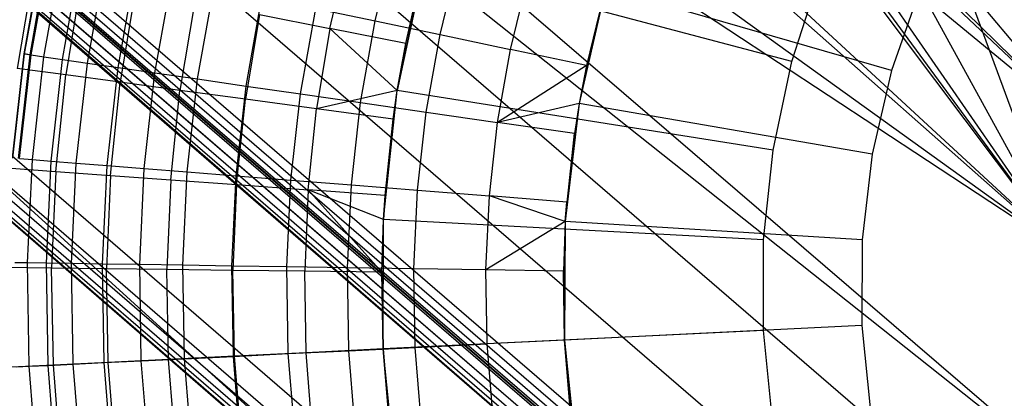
# Model space of a CAD drawing. Extents: x -390 to 397, y -401 to 400.
# Tile 20 of 192: x -254.36 to -245.95, y -296.78 to -293.54. Entities that reach past the tile are written whole.
import ezdxf

# ---------------------------------------------------------------- set-up
doc = ezdxf.new("R2010")
doc.units = 0
doc.header["$LTSCALE"] = 25.4
doc.layers.get('0').update_dxf_attribs({"linetype": 'CONTINUOUS'})

# ---------------------------------------------------------------- blocks, each defined once
blk = doc.blocks.new('FOURTY_ROUND_VII_ZWIS_STL')
at = {"color": 0}
for p, q in [((-245.2356, -294.5013, -934.2463), (-257.6438, -284.2473, -934.1234)), ((-257.6438, -284.2473, -934.1234), (-245.4487, -295.511, -933.9243)), ((-245.2356, -294.5013, -934.2463), (-257.6438, -284.2473, -934.1234)), ((-257.6438, -284.2473, -934.1234), (-245.4487, -295.511, -933.9243)), ((-245.4487, -295.511, -935.5325), (-257.8865, -284.5151, -935.584)), ((-245.4487, -295.511, -935.5325), (-257.8865, -284.5151, -935.584)), ((-245.4487, -295.511, -933.9243), (-259.0013, -285.7451, -933.034)), ((-259.0013, -285.7451, -933.034), (-245.2314, -297.5787, -933.0738)), ((-245.4487, -295.511, -933.9243), (-259.0013, -285.7451, -933.034)), ((-259.0013, -285.7451, -933.034), (-245.2314, -297.5787, -933.0738)), ((-245.4487, -295.511, -935.5325), (-259.4778, -286.2708, -934.3766)), ((-259.4778, -286.2708, -934.3766), (-245.1134, -298.6617, -934.3766)), ((-259.4778, -286.2708, -934.3766), (-245.1134, -298.6617, -934.3766)), ((-259.4778, -286.2708, -934.3766), (-245.2314, -297.5787, -934.8701)), ((-259.4778, -286.2708, -934.3766), (-245.2314, -297.5787, -934.8701)), ((-245.4487, -295.511, -935.5325), (-259.4778, -286.2708, -934.3766)), ((-260.049, -286.9011, -931.3491), (-245.653, -299.3192, -931.3491)), ((-260.049, -286.9011, -931.3491), (-245.653, -299.3192, -931.3491)), ((-246.1208, -299.8891, -929), (-260.5442, -287.4474, -929)), ((-246.1208, -299.8891, -929), (-260.5442, -287.4474, -929)), ((-260.5921, -287.5002, -929.0132), (-246.166, -299.9442, -929.0132)), ((-260.5921, -287.5002, -929.0132), (-246.166, -299.9442, -929.0132)), ((-246.2578, -300.056, -902), (-260.6892, -287.6074, -902)), ((-246.2578, -300.056, -902), (-260.6892, -287.6074, -902)), ((-246.2578, -300.056, -927.5), (-260.6892, -287.6074, -927.5)), ((-246.2578, -300.056, -927.5), (-260.6892, -287.6074, -927.5)), ((-246.2578, -300.056, -900.5), (-260.6892, -287.6074, -900.5)), ((-246.2578, -300.056, -900.5), (-260.6892, -287.6074, -900.5)), ((-246.2578, -300.056, -895.5), (-260.6892, -287.6074, -895.5)), ((-246.2578, -300.056, -895.5), (-260.6892, -287.6074, -895.5)), ((-260.6777, -287.5947, -929.1777), (-246.2469, -300.0428, -929.1777)), ((-260.6777, -287.5947, -929.1777), (-246.2469, -300.0428, -929.1777)), ((-260.6743, -287.5909, -929.25), (-246.2436, -300.0388, -929.25)), ((-260.6743, -287.5909, -929.25), (-246.2436, -300.0388, -929.25)), ((-260.6635, -287.5791, -929.1082), (-246.2335, -300.0265, -929.1082)), ((-260.6635, -287.5791, -929.1082), (-246.2335, -300.0265, -929.1082)), ((-260.6337, -287.5461, -929.0509), (-246.2053, -299.9921, -929.0509)), ((-260.6337, -287.5461, -929.0509), (-246.2053, -299.9921, -929.0509)), ((-260.7407, -287.6642, -932.4962), (-246.3064, -300.1153, -932.4962)), ((-260.7407, -287.6642, -932.4962), (-246.3064, -300.1153, -932.4962)), ((-260.7406, -287.6641, -902.0152), (-246.3063, -300.1152, -902.0152)), ((-260.7406, -287.6641, -902.0152), (-246.3063, -300.1152, -902.0152)), ((-260.7406, -287.6641, -927.4848), (-246.3063, -300.1152, -927.4848)), ((-260.7406, -287.6641, -927.4848), (-246.3063, -300.1152, -927.4848)), ((-260.7406, -287.6641, -900.4848), (-246.3063, -300.1152, -900.4848)), ((-260.7406, -287.6641, -900.4848), (-246.3063, -300.1152, -900.4848)), ((-260.7406, -287.6641, -895.5152), (-246.3063, -300.1152, -895.5152)), ((-260.7406, -287.6641, -895.5152), (-246.3063, -300.1152, -895.5152)), ((-247.3553, -299.4114, -902.2), (-260.8235, -287.7556, -902.2)), ((-247.3553, -299.4114, -902.2), (-260.8235, -287.7556, -902.2)), ((-247.3553, -299.4114, -927.3), (-260.8235, -287.7556, -927.3)), ((-247.3553, -299.4114, -927.3), (-260.8235, -287.7556, -927.3)), ((-260.8235, -287.7556, -895.7), (-247.3553, -299.4114, -895.7)), ((-247.3553, -299.4114, -900.3), (-260.8235, -287.7556, -900.3)), ((-247.3553, -299.4114, -900.3), (-260.8235, -287.7556, -900.3)), ((-260.8235, -287.7556, -895.7), (-247.3553, -299.4114, -895.7)), ((-247.3553, -299.4114, -902.2), (-260.8133, -287.7443, -902.1235)), ((-260.8133, -287.7443, -902.1235), (-246.375, -300.1989, -902.1235)), ((-247.3553, -299.4114, -902.2), (-260.8133, -287.7443, -902.1235)), ((-260.8133, -287.7443, -902.1235), (-246.375, -300.1989, -902.1235)), ((-260.8133, -287.7443, -927.3765), (-246.375, -300.1989, -927.3765)), ((-260.8133, -287.7443, -927.3765), (-246.375, -300.1989, -927.3765)), ((-260.8133, -287.7443, -927.3765), (-247.3553, -299.4114, -927.3)), ((-260.8133, -287.7443, -927.3765), (-247.3553, -299.4114, -927.3)), ((-260.8133, -287.7443, -900.3765), (-246.375, -300.1989, -900.3765)), ((-260.8133, -287.7443, -900.3765), (-246.375, -300.1989, -900.3765)), ((-260.8133, -287.7443, -900.3765), (-247.3553, -299.4114, -900.3)), ((-260.8133, -287.7443, -900.3765), (-247.3553, -299.4114, -900.3)), ((-247.3553, -299.4114, -895.7), (-260.8133, -287.7443, -895.6235)), ((-260.8133, -287.7443, -895.6235), (-246.375, -300.1989, -895.6235)), ((-247.3553, -299.4114, -895.7), (-260.8133, -287.7443, -895.6235)), ((-260.8133, -287.7443, -895.6235), (-246.375, -300.1989, -895.6235)), ((-260.7842, -287.7122, -902.0586), (-246.3475, -300.1653, -902.0586)), ((-260.7842, -287.7122, -902.0586), (-246.3475, -300.1653, -902.0586)), ((-260.7842, -287.7122, -927.4414), (-246.3475, -300.1653, -927.4414)), ((-260.7842, -287.7122, -927.4414), (-246.3475, -300.1653, -927.4414)), ((-260.7842, -287.7122, -900.4414), (-246.3475, -300.1653, -900.4414)), ((-260.7842, -287.7122, -900.4414), (-246.3475, -300.1653, -900.4414)), ((-260.7842, -287.7122, -895.5586), (-246.3475, -300.1653, -895.5586)), ((-260.7842, -287.7122, -895.5586), (-246.3475, -300.1653, -895.5586)), ((-261.5515, -288.5588, -930.1266), (-248.3107, -300.5678, -927.5)), ((-261.5515, -288.5588, -930.1266), (-248.3107, -300.5678, -927.5)), ((-261.5515, -288.5588, -930.1266), (-247.0723, -301.0486, -930.1266)), ((-261.5515, -288.5588, -930.1266), (-247.0723, -301.0486, -930.1266)), ((-261.7479, -288.7755, -894.0152), (-247.2579, -301.2747, -894.0152)), ((-261.7479, -288.7755, -894.0152), (-247.2579, -301.2747, -894.0152)), ((-247.2094, -301.2155, -894), (-261.6965, -288.7188, -894)), ((-247.2094, -301.2155, -894), (-261.6965, -288.7188, -894)), ((-261.8308, -288.867, -894.2), (-248.3107, -300.5678, -894.2)), ((-248.3107, -300.5678, -927.5), (-261.8308, -288.867, -927.5)), ((-261.8308, -288.867, -894.2), (-248.3107, -300.5678, -894.2)), ((-248.3107, -300.5678, -927.5), (-261.8308, -288.867, -927.5)), ((-261.8206, -288.8557, -894.1235), (-247.3266, -301.3584, -894.1235)), ((-261.8206, -288.8557, -894.1235), (-247.3266, -301.3584, -894.1235)), ((-261.8206, -288.8557, -894.1235), (-248.3107, -300.5678, -894.2)), ((-261.8206, -288.8557, -894.1235), (-248.3107, -300.5678, -894.2)), ((-261.7915, -288.8236, -894.0586), (-247.2991, -301.3249, -894.0586)), ((-261.7915, -288.8236, -894.0586), (-247.2991, -301.3249, -894.0586)), ((-245.4487, -295.511, -935.5325), (-248.5704, -291.3553, -935.8459)), ((-245.4487, -295.511, -935.5325), (-248.5704, -291.3553, -935.8459)), ((-248.338, -291.5647, -934.3101), (-245.2356, -294.5013, -934.2463)), ((-248.338, -291.5647, -934.3101), (-245.2356, -294.5013, -934.2463)), ((-245.4487, -295.511, -935.5325), (-248.337, -291.5654, -935.8443)), ((-245.4487, -295.511, -935.5325), (-248.337, -291.5654, -935.8443)), ((-248.0658, -291.7219, -935.855), (-245.4487, -295.511, -935.5325)), ((-248.0658, -291.7219, -935.855), (-245.4487, -295.511, -935.5325)), ((-248.0658, -291.7219, -934.3233), (-245.2356, -294.5013, -934.2463)), ((-248.0658, -291.7219, -934.3233), (-245.2356, -294.5013, -934.2463)), ((-246.8456, -291.7219, -935.9647), (-245.4487, -295.511, -935.5325)), ((-246.8456, -291.7219, -935.9647), (-245.4487, -295.511, -935.5325)), ((-247.4557, -291.8516, -935.905), (-245.4487, -295.511, -935.5325)), ((-247.4557, -291.8516, -935.905), (-245.4487, -295.511, -935.5325)), ((-247.4557, -291.8516, -934.3844), (-245.2356, -294.5013, -934.2463)), ((-247.4557, -291.8516, -934.3844), (-245.2356, -294.5013, -934.2463)), ((-251.3238, -293.554, -974.4657), (-251.1558, -292.8662, -974.4657)), ((-251.3238, -293.554, -974.4657), (-251.1558, -292.8662, -974.4657)), ((-254.3214, -293.8359, -990.0501), (-254.1653, -292.9555, -990.0501)), ((-254.3214, -293.8359, -990.0501), (-254.1653, -292.9555, -990.0501)), ((-254.3171, -293.8365, -988.5995), (-254.161, -292.9564, -988.5995)), ((-254.3171, -293.8365, -988.5995), (-254.161, -292.9564, -988.5995)), ((-254.1181, -292.9655, -991.5), (-254.2737, -293.8428, -991.5)), ((-254.1181, -292.9655, -991.5), (-254.2737, -293.8428, -991.5)), ((-254.2608, -293.8447, -987.15), (-254.1054, -292.9681, -987.15)), ((-254.2608, -293.8447, -987.15), (-254.1054, -292.9681, -987.15)), ((-254.1526, -293.8603, -985.7034), (-253.9983, -292.9907, -985.7034)), ((-254.1526, -293.8603, -985.7034), (-253.9983, -292.9907, -985.7034)), ((-251.7092, -293.618, -971.4547), (-251.5535, -292.9397, -971.4547)), ((-251.7092, -293.618, -971.4547), (-251.5535, -292.9397, -971.4547)), ((-253.9925, -293.8835, -984.2618), (-253.8401, -293.024, -984.2618)), ((-253.9925, -293.8835, -984.2618), (-253.8401, -293.024, -984.2618)), ((-253.7808, -293.914, -982.827), (-253.6308, -293.0681, -982.827)), ((-253.7808, -293.914, -982.827), (-253.6308, -293.0681, -982.827)), ((-250.9045, -293.0652, -970.1406), (-251.1338, -294.148, -957)), ((-251.1338, -294.148, -957), (-250.9045, -293.0652, -957)), ((-250.9045, -293.0652, -970.1406), (-251.1338, -294.148, -957)), ((-251.1338, -294.148, -957), (-250.9045, -293.0652, -957)), ((-247.7639, -293.9012, -952), (-250.9045, -293.0652, -957)), ((-247.7639, -293.9012, -952), (-250.9045, -293.0652, -957)), ((-250.7688, -293.6709, -973.1305), (-250.6094, -293.0184, -973.1305)), ((-250.7688, -293.6709, -973.1305), (-250.6094, -293.0184, -973.1305)), ((-254.2403, -293.1177, -978.3286), (-254.3801, -293.9594, -978.3286)), ((-254.2403, -293.1177, -978.3286), (-254.3801, -293.9594, -978.3286)), ((-253.5178, -293.952, -981.4009), (-253.3708, -293.1229, -981.4009)), ((-253.5178, -293.952, -981.4009), (-253.3708, -293.1229, -981.4009)), ((-250.9155, -293.1068, -970.1406), (-251.1338, -294.148, -957)), ((-250.9155, -293.1068, -970.1406), (-251.1338, -294.148, -957)), ((-251.0622, -293.7458, -970.1406), (-250.9155, -293.1068, -970.1406)), ((-251.0622, -293.7458, -970.1406), (-250.9155, -293.1068, -970.1406)), ((-247.7639, -293.9012, -952), (-247.5271, -293.1662, -952)), ((-247.7639, -293.9012, -952), (-247.5271, -293.1662, -952)), ((-253.8301, -293.1988, -976.919), (-253.9658, -294.0153, -976.919)), ((-253.8301, -293.1988, -976.919), (-253.9658, -294.0153, -976.919)), ((-253.2038, -293.9974, -979.9853), (-253.0603, -293.1882, -979.9853)), ((-253.2038, -293.9974, -979.9853), (-253.0603, -293.1882, -979.9853)), ((-250.1669, -293.7977, -971.8167), (-250.0168, -293.1835, -971.8167)), ((-250.1669, -293.7977, -971.8167), (-250.0168, -293.1835, -971.8167)), ((-253.3713, -293.2895, -975.5251), (-253.5023, -294.0779, -975.5251)), ((-253.3713, -293.2895, -975.5251), (-253.5023, -294.0779, -975.5251)), ((-252.8393, -294.05, -978.5822), (-252.6999, -293.2642, -978.5822)), ((-252.8393, -294.05, -978.5822), (-252.6999, -293.2642, -978.5822)), ((-249.3533, -293.2717, -957.4595), (-249.5811, -294.2594, -957.4595)), ((-249.3533, -293.2717, -957.4595), (-249.5811, -294.2594, -957.4595)), ((-246.9123, -293.9784, -953.55), (-249.3533, -293.2717, -957.4595)), ((-246.9123, -293.9784, -953.55), (-249.3533, -293.2717, -957.4595)), ((-246.6698, -293.286, -953.55), (-246.9123, -293.9784, -953.55)), ((-246.6698, -293.286, -953.55), (-246.9123, -293.9784, -953.55)), ((-252.8645, -293.3896, -974.1486), (-252.9903, -294.147, -974.1486)), ((-252.8645, -293.3896, -974.1486), (-252.9903, -294.147, -974.1486)), ((-252.4247, -294.1099, -977.1933), (-252.29, -293.3505, -977.1933)), ((-252.4247, -294.1099, -977.1933), (-252.29, -293.3505, -977.1933)), ((-249.3787, -293.3613, -970.5261), (-249.5811, -294.2594, -957.4595)), ((-249.3787, -293.3613, -970.5261), (-249.5811, -294.2594, -957.4595)), ((-249.3787, -293.3613, -970.5261), (-249.5187, -293.9342, -970.5261)), ((-249.3787, -293.3613, -970.5261), (-249.5187, -293.9342, -970.5261)), ((-252.3102, -293.4992, -972.7912), (-252.4304, -294.2225, -972.7912)), ((-252.3102, -293.4992, -972.7912), (-252.4304, -294.2225, -972.7912)), ((-252.3102, -293.4992, -972.7912), (-251.7092, -293.618, -971.4547)), ((-252.3102, -293.4992, -972.7912), (-251.7092, -293.618, -971.4547)), ((-251.9605, -294.177, -975.8206), (-251.8311, -293.4471, -975.8206)), ((-251.9605, -294.177, -975.8206), (-251.8311, -293.4471, -975.8206)), ((-251.8311, -293.4471, -975.8206), (-251.3238, -293.554, -974.4657)), ((-251.8311, -293.4471, -975.8206), (-251.3238, -293.554, -974.4657)), ((-251.4474, -294.2511, -974.4657), (-251.3238, -293.554, -974.4657)), ((-251.4474, -294.2511, -974.4657), (-251.3238, -293.554, -974.4657)), ((-251.3238, -293.554, -974.4657), (-250.7688, -293.6709, -973.1305)), ((-251.3238, -293.554, -974.4657), (-250.7688, -293.6709, -973.1305)), ((-251.7092, -293.618, -971.4547), (-251.8232, -294.3045, -971.4547)), ((-251.7092, -293.618, -971.4547), (-251.8232, -294.3045, -971.4547)), ((-251.0622, -293.7458, -970.1406), (-251.7092, -293.618, -971.4547)), ((-251.7092, -293.618, -971.4547), (-251.1338, -294.148, -970.1406)), ((-251.0622, -293.7458, -970.1406), (-251.7092, -293.618, -971.4547)), ((-251.7092, -293.618, -971.4547), (-251.1338, -294.148, -970.1406)), ((-250.8861, -294.3322, -973.1305), (-250.7688, -293.6709, -973.1305)), ((-250.8861, -294.3322, -973.1305), (-250.7688, -293.6709, -973.1305)), ((-250.7688, -293.6709, -973.1305), (-250.1669, -293.7977, -971.8167)), ((-250.7688, -293.6709, -973.1305), (-250.1669, -293.7977, -971.8167)), ((-251.1338, -294.148, -970.1406), (-251.0622, -293.7458, -970.1406)), ((-251.1338, -294.148, -970.1406), (-251.0622, -293.7458, -970.1406)), ((-251.1338, -294.148, -957), (-251.0622, -293.7458, -970.1406)), ((-251.1338, -294.148, -957), (-251.0622, -293.7458, -970.1406)), ((-254.4209, -294.7245, -990.0501), (-254.3214, -293.8359, -990.0501)), ((-254.4209, -294.7245, -990.0501), (-254.3214, -293.8359, -990.0501)), ((-254.4165, -294.7249, -988.5995), (-254.3171, -293.8365, -988.5995)), ((-254.4165, -294.7249, -988.5995), (-254.3171, -293.8365, -988.5995)), ((-254.2737, -293.8428, -991.5), (-254.3728, -294.7284, -991.5)), ((-254.2737, -293.8428, -991.5), (-254.3728, -294.7284, -991.5)), ((-254.3214, -293.8359, -990.0501), (-254.3171, -293.8365, -988.5995)), ((-254.3214, -293.8359, -990.0501), (-254.3171, -293.8365, -988.5995)), ((-254.2737, -293.8428, -991.5), (-254.3214, -293.8359, -990.0501)), ((-254.2737, -293.8428, -991.5), (-254.3214, -293.8359, -990.0501)), ((-254.3171, -293.8365, -988.5995), (-254.2608, -293.8447, -987.15)), ((-254.3171, -293.8365, -988.5995), (-254.2608, -293.8447, -987.15)), ((-250.2773, -294.4202, -971.8167), (-250.1669, -293.7977, -971.8167)), ((-250.2773, -294.4202, -971.8167), (-250.1669, -293.7977, -971.8167)), ((-249.5187, -293.9342, -970.5261), (-250.1669, -293.7977, -971.8167)), ((-249.5187, -293.9342, -970.5261), (-250.1669, -293.7977, -971.8167)), ((-254.3598, -294.7294, -987.15), (-254.2608, -293.8447, -987.15)), ((-254.3598, -294.7294, -987.15), (-254.2608, -293.8447, -987.15)), ((-254.2608, -293.8447, -987.15), (-254.1526, -293.8603, -985.7034)), ((-254.2608, -293.8447, -987.15), (-254.1526, -293.8603, -985.7034)), ((-254.2508, -294.738, -985.7034), (-254.1526, -293.8603, -985.7034)), ((-254.2508, -294.738, -985.7034), (-254.1526, -293.8603, -985.7034)), ((-254.1526, -293.8603, -985.7034), (-253.9925, -293.8835, -984.2618)), ((-254.1526, -293.8603, -985.7034), (-253.9925, -293.8835, -984.2618)), ((-254.0895, -294.7509, -984.2618), (-253.9925, -293.8835, -984.2618)), ((-254.0895, -294.7509, -984.2618), (-253.9925, -293.8835, -984.2618)), ((-253.9925, -293.8835, -984.2618), (-253.7808, -293.914, -982.827)), ((-253.9925, -293.8835, -984.2618), (-253.7808, -293.914, -982.827)), ((-253.8763, -294.7678, -982.827), (-253.7808, -293.914, -982.827)), ((-253.8763, -294.7678, -982.827), (-253.7808, -293.914, -982.827)), ((-253.7808, -293.914, -982.827), (-253.5178, -293.952, -981.4009)), ((-253.7808, -293.914, -982.827), (-253.5178, -293.952, -981.4009)), ((-247.9238, -294.6566, -952), (-247.7639, -293.9012, -952)), ((-247.9238, -294.6566, -952), (-247.7639, -293.9012, -952)), ((-253.9658, -294.0153, -976.919), (-254.3801, -293.9594, -978.3286)), ((-253.9658, -294.0153, -976.919), (-254.3801, -293.9594, -978.3286)), ((-253.6114, -294.7889, -981.4009), (-253.5178, -293.952, -981.4009)), ((-253.6114, -294.7889, -981.4009), (-253.5178, -293.952, -981.4009)), ((-253.5178, -293.952, -981.4009), (-253.2038, -293.9974, -979.9853)), ((-253.5178, -293.952, -981.4009), (-253.2038, -293.9974, -979.9853)), ((-253.2952, -294.8141, -979.9853), (-253.2038, -293.9974, -979.9853)), ((-253.2952, -294.8141, -979.9853), (-253.2038, -293.9974, -979.9853)), ((-253.2038, -293.9974, -979.9853), (-252.8393, -294.05, -978.5822)), ((-253.2038, -293.9974, -979.9853), (-252.8393, -294.05, -978.5822)), ((-249.5187, -293.9342, -970.5261), (-250.2773, -294.4202, -971.8167)), ((-249.5187, -293.9342, -970.5261), (-250.2773, -294.4202, -971.8167)), ((-249.5187, -293.9342, -970.5261), (-249.5811, -294.2594, -970.5261)), ((-249.5187, -293.9342, -970.5261), (-249.5811, -294.2594, -970.5261)), ((-249.5187, -293.9342, -970.5261), (-249.5811, -294.2594, -957.4595)), ((-249.5187, -293.9342, -970.5261), (-249.5811, -294.2594, -957.4595)), ((-246.9123, -293.9784, -953.55), (-247.0772, -294.6933, -953.55)), ((-246.9123, -293.9784, -953.55), (-247.0772, -294.6933, -953.55)), ((-254.0514, -294.8387, -976.919), (-253.9658, -294.0153, -976.919)), ((-254.0514, -294.8387, -976.919), (-253.9658, -294.0153, -976.919)), ((-253.5023, -294.0779, -975.5251), (-253.9658, -294.0153, -976.919)), ((-253.5023, -294.0779, -975.5251), (-253.9658, -294.0153, -976.919)), ((-253.585, -294.8728, -975.5251), (-253.5023, -294.0779, -975.5251)), ((-253.585, -294.8728, -975.5251), (-253.5023, -294.0779, -975.5251)), ((-252.9903, -294.147, -974.1486), (-253.5023, -294.0779, -975.5251)), ((-252.9903, -294.147, -974.1486), (-253.5023, -294.0779, -975.5251)), ((-252.9281, -294.8432, -978.5822), (-252.8393, -294.05, -978.5822)), ((-252.9281, -294.8432, -978.5822), (-252.8393, -294.05, -978.5822)), ((-252.8393, -294.05, -978.5822), (-252.4247, -294.1099, -977.1933)), ((-252.8393, -294.05, -978.5822), (-252.4247, -294.1099, -977.1933)), ((-253.0697, -294.9106, -974.1486), (-252.9903, -294.147, -974.1486)), ((-253.0697, -294.9106, -974.1486), (-252.9903, -294.147, -974.1486)), ((-252.4304, -294.2225, -972.7912), (-252.9903, -294.147, -974.1486)), ((-252.4304, -294.2225, -972.7912), (-252.9903, -294.147, -974.1486)), ((-252.5105, -294.8765, -977.1933), (-252.4247, -294.1099, -977.1933)), ((-252.5105, -294.8765, -977.1933), (-252.4247, -294.1099, -977.1933)), ((-252.4247, -294.1099, -977.1933), (-251.9605, -294.177, -975.8206)), ((-252.4247, -294.1099, -977.1933), (-251.9605, -294.177, -975.8206)), ((-252.043, -294.9136, -975.8206), (-251.9605, -294.177, -975.8206)), ((-252.043, -294.9136, -975.8206), (-251.9605, -294.177, -975.8206)), ((-251.9605, -294.177, -975.8206), (-251.4474, -294.2511, -974.4657)), ((-251.9605, -294.177, -975.8206), (-251.4474, -294.2511, -974.4657)), ((-251.1338, -294.148, -970.1406), (-251.8232, -294.3045, -971.4547)), ((-251.1338, -294.148, -970.1406), (-251.8232, -294.3045, -971.4547)), ((-251.2505, -295.2487, -957), (-251.1338, -294.148, -957)), ((-251.2505, -295.2487, -957), (-251.1338, -294.148, -957)), ((-251.2375, -295.0448, -970.1406), (-251.1338, -294.148, -957)), ((-251.2375, -295.0448, -970.1406), (-251.1338, -294.148, -957)), ((-251.1696, -294.3927, -970.1406), (-251.1338, -294.148, -970.1406)), ((-251.1696, -294.3927, -970.1406), (-251.1338, -294.148, -970.1406)), ((-251.1696, -294.3927, -970.1406), (-251.1338, -294.148, -957)), ((-251.1696, -294.3927, -970.1406), (-251.1338, -294.148, -957)), ((-251.1338, -294.148, -970.1406), (-251.1338, -294.148, -957)), ((-251.1338, -294.148, -970.1406), (-251.1338, -294.148, -957)), ((-247.9238, -294.6566, -952), (-251.1338, -294.148, -957)), ((-247.9238, -294.6566, -952), (-251.1338, -294.148, -957)), ((-252.5062, -294.9518, -972.7912), (-252.4304, -294.2225, -972.7912)), ((-252.5062, -294.9518, -972.7912), (-252.4304, -294.2225, -972.7912)), ((-251.8232, -294.3045, -971.4547), (-252.4304, -294.2225, -972.7912)), ((-251.8232, -294.3045, -971.4547), (-252.4304, -294.2225, -972.7912)), ((-251.5262, -294.9547, -974.4657), (-251.4474, -294.2511, -974.4657)), ((-251.5262, -294.9547, -974.4657), (-251.4474, -294.2511, -974.4657)), ((-251.4474, -294.2511, -974.4657), (-250.8861, -294.3322, -973.1305)), ((-251.4474, -294.2511, -974.4657), (-250.8861, -294.3322, -973.1305)), ((-249.5811, -294.2594, -970.5261), (-250.2773, -294.4202, -971.8167)), ((-249.5811, -294.2594, -970.5261), (-250.2773, -294.4202, -971.8167)), ((-249.5811, -294.2594, -957.4595), (-249.6989, -295.2661, -957.4595)), ((-249.5811, -294.2594, -957.4595), (-249.6989, -295.2661, -957.4595)), ((-249.5811, -294.2594, -970.5261), (-249.6217, -294.5149, -970.5261)), ((-249.5811, -294.2594, -957.4595), (-249.6217, -294.5149, -970.5261)), ((-249.5811, -294.2594, -970.5261), (-249.6217, -294.5149, -970.5261)), ((-249.5811, -294.2594, -957.4595), (-249.6217, -294.5149, -970.5261)), ((-249.5811, -294.2594, -970.5261), (-249.5811, -294.2594, -957.4595)), ((-249.5811, -294.2594, -970.5261), (-249.5811, -294.2594, -957.4595)), ((-247.0772, -294.6933, -953.55), (-249.5811, -294.2594, -957.4595)), ((-247.0772, -294.6933, -953.55), (-249.5811, -294.2594, -957.4595)), ((-251.8952, -294.9966, -971.4547), (-251.8232, -294.3045, -971.4547)), ((-251.8952, -294.9966, -971.4547), (-251.8232, -294.3045, -971.4547)), ((-251.1696, -294.3927, -970.1406), (-251.8232, -294.3045, -971.4547)), ((-251.1696, -294.3927, -970.1406), (-251.8232, -294.3045, -971.4547)), ((-250.9608, -294.9997, -973.1305), (-250.8861, -294.3322, -973.1305)), ((-250.9608, -294.9997, -973.1305), (-250.8861, -294.3322, -973.1305)), ((-250.8861, -294.3322, -973.1305), (-250.2773, -294.4202, -971.8167)), ((-250.8861, -294.3322, -973.1305), (-250.2773, -294.4202, -971.8167)), ((-251.2375, -295.0448, -970.1406), (-251.1696, -294.3927, -970.1406)), ((-251.2375, -295.0448, -970.1406), (-251.1696, -294.3927, -970.1406)), ((-250.3475, -295.0485, -971.8167), (-250.2773, -294.4202, -971.8167)), ((-250.3475, -295.0485, -971.8167), (-250.2773, -294.4202, -971.8167)), ((-249.6217, -294.5149, -970.5261), (-250.2773, -294.4202, -971.8167)), ((-249.6217, -294.5149, -970.5261), (-250.2773, -294.4202, -971.8167)), ((-249.6989, -295.2661, -957.4595), (-249.6217, -294.5149, -970.5261)), ((-249.6989, -295.2661, -957.4595), (-249.6217, -294.5149, -970.5261)), ((-249.6217, -294.5149, -970.5261), (-249.6872, -295.101, -970.5261)), ((-249.6217, -294.5149, -970.5261), (-249.6872, -295.101, -970.5261)), ((-248.0052, -295.4245, -952), (-247.9238, -294.6566, -952)), ((-248.0052, -295.4245, -952), (-247.9238, -294.6566, -952)), ((-254.3598, -294.7294, -987.15), (-254.2508, -294.738, -985.7034)), ((-254.3598, -294.7294, -987.15), (-254.2508, -294.738, -985.7034)), ((-254.2925, -295.6203, -985.7034), (-254.2508, -294.738, -985.7034)), ((-254.2925, -295.6203, -985.7034), (-254.2508, -294.738, -985.7034)), ((-254.2508, -294.738, -985.7034), (-254.0895, -294.7509, -984.2618)), ((-254.2508, -294.738, -985.7034), (-254.0895, -294.7509, -984.2618)), ((-254.1308, -295.6227, -984.2618), (-254.0895, -294.7509, -984.2618)), ((-254.1308, -295.6227, -984.2618), (-254.0895, -294.7509, -984.2618)), ((-254.0895, -294.7509, -984.2618), (-253.8763, -294.7678, -982.827)), ((-254.0895, -294.7509, -984.2618), (-253.8763, -294.7678, -982.827)), ((-253.9169, -295.626, -982.827), (-253.8763, -294.7678, -982.827)), ((-253.9169, -295.626, -982.827), (-253.8763, -294.7678, -982.827)), ((-253.8763, -294.7678, -982.827), (-253.6114, -294.7889, -981.4009)), ((-253.8763, -294.7678, -982.827), (-253.6114, -294.7889, -981.4009)), ((-247.0772, -294.6933, -953.55), (-247.1625, -295.422, -953.55)), ((-247.0772, -294.6933, -953.55), (-247.1625, -295.422, -953.55)), ((-254.4684, -294.8081, -978.3286), (-254.0514, -294.8387, -976.919)), ((-254.4684, -294.8081, -978.3286), (-254.0514, -294.8387, -976.919)), ((-254.0514, -294.8387, -976.919), (-254.0867, -295.6656, -976.919)), ((-254.0514, -294.8387, -976.919), (-254.0867, -295.6656, -976.919)), ((-254.0514, -294.8387, -976.919), (-253.585, -294.8728, -975.5251)), ((-254.0514, -294.8387, -976.919), (-253.585, -294.8728, -975.5251)), ((-253.6513, -295.63, -981.4009), (-253.6114, -294.7889, -981.4009)), ((-253.6513, -295.63, -981.4009), (-253.6114, -294.7889, -981.4009)), ((-253.6114, -294.7889, -981.4009), (-253.2952, -294.8141, -979.9853)), ((-253.6114, -294.7889, -981.4009), (-253.2952, -294.8141, -979.9853)), ((-253.3341, -295.6349, -979.9853), (-253.2952, -294.8141, -979.9853)), ((-253.3341, -295.6349, -979.9853), (-253.2952, -294.8141, -979.9853)), ((-253.2952, -294.8141, -979.9853), (-252.9281, -294.8432, -978.5822)), ((-253.2952, -294.8141, -979.9853), (-252.9281, -294.8432, -978.5822)), ((-252.9658, -295.6405, -978.5822), (-252.9281, -294.8432, -978.5822)), ((-252.9658, -295.6405, -978.5822), (-252.9281, -294.8432, -978.5822)), ((-252.9281, -294.8432, -978.5822), (-252.5105, -294.8765, -977.1933)), ((-252.9281, -294.8432, -978.5822), (-252.5105, -294.8765, -977.1933)), ((-253.585, -294.8728, -975.5251), (-253.6191, -295.6713, -975.5251)), ((-253.585, -294.8728, -975.5251), (-253.6191, -295.6713, -975.5251)), ((-253.585, -294.8728, -975.5251), (-253.0697, -294.9106, -974.1486)), ((-253.585, -294.8728, -975.5251), (-253.0697, -294.9106, -974.1486)), ((-253.0697, -294.9106, -974.1486), (-253.1024, -295.6776, -974.1486)), ((-253.0697, -294.9106, -974.1486), (-253.1024, -295.6776, -974.1486)), ((-253.0697, -294.9106, -974.1486), (-252.5062, -294.9518, -972.7912)), ((-253.0697, -294.9106, -974.1486), (-252.5062, -294.9518, -972.7912)), ((-252.5469, -295.6469, -977.1933), (-252.5105, -294.8765, -977.1933)), ((-252.5469, -295.6469, -977.1933), (-252.5105, -294.8765, -977.1933)), ((-252.5105, -294.8765, -977.1933), (-252.043, -294.9136, -975.8206)), ((-252.5105, -294.8765, -977.1933), (-252.043, -294.9136, -975.8206)), ((-252.078, -295.654, -975.8206), (-252.043, -294.9136, -975.8206)), ((-252.078, -295.654, -975.8206), (-252.043, -294.9136, -975.8206)), ((-252.043, -294.9136, -975.8206), (-251.5262, -294.9547, -974.4657)), ((-252.043, -294.9136, -975.8206), (-251.5262, -294.9547, -974.4657)), ((-252.5062, -294.9518, -972.7912), (-252.5375, -295.6844, -972.7912)), ((-252.5062, -294.9518, -972.7912), (-252.5375, -295.6844, -972.7912)), ((-252.5062, -294.9518, -972.7912), (-251.8952, -294.9966, -971.4547)), ((-252.5062, -294.9518, -972.7912), (-251.8952, -294.9966, -971.4547)), ((-251.8952, -294.9966, -971.4547), (-251.9249, -295.6919, -971.4547)), ((-251.8952, -294.9966, -971.4547), (-251.9249, -295.6919, -971.4547)), ((-251.2375, -295.0448, -970.1406), (-251.8952, -294.9966, -971.4547)), ((-251.2505, -295.2487, -970.1406), (-251.8952, -294.9966, -971.4547)), ((-251.8952, -294.9966, -971.4547), (-251.2654, -295.6999, -970.1406)), ((-251.2505, -295.2487, -970.1406), (-251.8952, -294.9966, -971.4547)), ((-251.2375, -295.0448, -970.1406), (-251.8952, -294.9966, -971.4547)), ((-251.8952, -294.9966, -971.4547), (-251.2654, -295.6999, -970.1406)), ((-251.5596, -295.6619, -974.4657), (-251.5262, -294.9547, -974.4657)), ((-251.5596, -295.6619, -974.4657), (-251.5262, -294.9547, -974.4657)), ((-251.5262, -294.9547, -974.4657), (-250.9608, -294.9997, -973.1305)), ((-251.5262, -294.9547, -974.4657), (-250.9608, -294.9997, -973.1305)), ((-250.9926, -295.6706, -973.1305), (-250.9608, -294.9997, -973.1305)), ((-250.9926, -295.6706, -973.1305), (-250.9608, -294.9997, -973.1305)), ((-250.9608, -294.9997, -973.1305), (-250.3475, -295.0485, -971.8167)), ((-250.9608, -294.9997, -973.1305), (-250.3475, -295.0485, -971.8167)), ((-251.2505, -295.2487, -970.1406), (-251.2375, -295.0448, -970.1406)), ((-251.2375, -295.0448, -970.1406), (-251.2505, -295.2487, -957)), ((-251.2505, -295.2487, -970.1406), (-251.2375, -295.0448, -970.1406)), ((-251.2375, -295.0448, -970.1406), (-251.2505, -295.2487, -957)), ((-250.3774, -295.68, -971.8167), (-250.3475, -295.0485, -971.8167)), ((-250.3774, -295.68, -971.8167), (-250.3475, -295.0485, -971.8167)), ((-249.6872, -295.101, -970.5261), (-250.3475, -295.0485, -971.8167)), ((-249.6872, -295.101, -970.5261), (-250.3475, -295.0485, -971.8167)), ((-249.6989, -295.2661, -970.5261), (-250.3475, -295.0485, -971.8167)), ((-249.6989, -295.2661, -970.5261), (-250.3475, -295.0485, -971.8167)), ((-249.6872, -295.101, -970.5261), (-249.6989, -295.2661, -970.5261)), ((-249.6989, -295.2661, -957.4595), (-249.6872, -295.101, -970.5261)), ((-249.6989, -295.2661, -957.4595), (-249.6872, -295.101, -970.5261)), ((-249.6872, -295.101, -970.5261), (-249.6989, -295.2661, -970.5261)), ((-251.2654, -295.6999, -970.1406), (-251.2505, -295.2487, -970.1406)), ((-251.2654, -295.6999, -970.1406), (-251.2505, -295.2487, -970.1406)), ((-251.2654, -295.6999, -970.1406), (-251.2505, -295.2487, -957)), ((-251.2654, -295.6999, -970.1406), (-251.2505, -295.2487, -957)), ((-251.2534, -296.3554, -957), (-251.2505, -295.2487, -957)), ((-251.2534, -296.3554, -957), (-251.2505, -295.2487, -957)), ((-251.2505, -295.2487, -970.1406), (-251.2505, -295.2487, -957)), ((-251.2505, -295.2487, -970.1406), (-251.2505, -295.2487, -957)), ((-248.0052, -295.4245, -952), (-251.2505, -295.2487, -957)), ((-248.0052, -295.4245, -952), (-251.2505, -295.2487, -957)), ((-249.6989, -295.2661, -970.5261), (-250.3774, -295.68, -971.8167)), ((-249.6989, -295.2661, -970.5261), (-250.3774, -295.68, -971.8167)), ((-249.6989, -295.2661, -970.5261), (-249.7151, -295.6901, -970.5261)), ((-249.6989, -295.2661, -957.4595), (-249.7151, -295.6901, -970.5261)), ((-249.6989, -295.2661, -970.5261), (-249.7151, -295.6901, -970.5261)), ((-249.6989, -295.2661, -957.4595), (-249.7151, -295.6901, -970.5261)), ((-249.6989, -295.2661, -957.4595), (-249.7052, -296.2797, -957.4595)), ((-249.6989, -295.2661, -957.4595), (-249.7052, -296.2797, -957.4595)), ((-249.6989, -295.2661, -970.5261), (-249.6989, -295.2661, -957.4595)), ((-249.6989, -295.2661, -970.5261), (-249.6989, -295.2661, -957.4595)), ((-247.1625, -295.422, -953.55), (-249.6989, -295.2661, -957.4595)), ((-247.1625, -295.422, -953.55), (-249.6989, -295.2661, -957.4595)), ((-248.0072, -296.1967, -952), (-248.0052, -295.4245, -952)), ((-248.0072, -296.1967, -952), (-248.0052, -295.4245, -952)), ((-247.1625, -295.422, -953.55), (-247.1671, -296.1556, -953.55)), ((-247.1625, -295.422, -953.55), (-247.1671, -296.1556, -953.55)), ((-254.0867, -295.6656, -976.919), (-254.5048, -295.6606, -978.3286)), ((-254.0867, -295.6656, -976.919), (-254.5048, -295.6606, -978.3286)), ((-254.2925, -295.6203, -985.7034), (-254.4019, -295.6186, -987.15)), ((-254.2925, -295.6203, -985.7034), (-254.4019, -295.6186, -987.15)), ((-254.1308, -295.6227, -984.2618), (-254.2925, -295.6203, -985.7034)), ((-254.2777, -296.5034, -985.7034), (-254.2925, -295.6203, -985.7034)), ((-254.1308, -295.6227, -984.2618), (-254.2925, -295.6203, -985.7034)), ((-254.2777, -296.5034, -985.7034), (-254.2925, -295.6203, -985.7034)), ((-253.9169, -295.626, -982.827), (-254.1308, -295.6227, -984.2618)), ((-254.1161, -296.4955, -984.2618), (-254.1308, -295.6227, -984.2618)), ((-253.9169, -295.626, -982.827), (-254.1308, -295.6227, -984.2618)), ((-254.1161, -296.4955, -984.2618), (-254.1308, -295.6227, -984.2618)), ((-254.0715, -296.4933, -976.919), (-254.0867, -295.6656, -976.919)), ((-254.0715, -296.4933, -976.919), (-254.0867, -295.6656, -976.919)), ((-253.6191, -295.6713, -975.5251), (-254.0867, -295.6656, -976.919)), ((-253.6191, -295.6713, -975.5251), (-254.0867, -295.6656, -976.919)), ((-253.6513, -295.63, -981.4009), (-253.9169, -295.626, -982.827)), ((-253.9025, -296.485, -982.827), (-253.9169, -295.626, -982.827)), ((-253.6513, -295.63, -981.4009), (-253.9169, -295.626, -982.827)), ((-253.9025, -296.485, -982.827), (-253.9169, -295.626, -982.827)), ((-253.3341, -295.6349, -979.9853), (-253.6513, -295.63, -981.4009)), ((-253.6371, -296.472, -981.4009), (-253.6513, -295.63, -981.4009)), ((-253.3341, -295.6349, -979.9853), (-253.6513, -295.63, -981.4009)), ((-253.6371, -296.472, -981.4009), (-253.6513, -295.63, -981.4009)), ((-253.6044, -296.4704, -975.5251), (-253.6191, -295.6713, -975.5251)), ((-253.6044, -296.4704, -975.5251), (-253.6191, -295.6713, -975.5251)), ((-253.1024, -295.6776, -974.1486), (-253.6191, -295.6713, -975.5251)), ((-253.1024, -295.6776, -974.1486), (-253.6191, -295.6713, -975.5251)), ((-252.9658, -295.6405, -978.5822), (-253.3341, -295.6349, -979.9853)), ((-253.3203, -296.4565, -979.9853), (-253.3341, -295.6349, -979.9853)), ((-252.9658, -295.6405, -978.5822), (-253.3341, -295.6349, -979.9853)), ((-253.3203, -296.4565, -979.9853), (-253.3341, -295.6349, -979.9853)), ((-253.0883, -296.4452, -974.1486), (-253.1024, -295.6776, -974.1486)), ((-253.0883, -296.4452, -974.1486), (-253.1024, -295.6776, -974.1486)), ((-252.5375, -295.6844, -972.7912), (-253.1024, -295.6776, -974.1486)), ((-252.5375, -295.6844, -972.7912), (-253.1024, -295.6776, -974.1486)), ((-252.5469, -295.6469, -977.1933), (-252.9658, -295.6405, -978.5822)), ((-252.9524, -296.4385, -978.5822), (-252.9658, -295.6405, -978.5822)), ((-252.5469, -295.6469, -977.1933), (-252.9658, -295.6405, -978.5822)), ((-252.9524, -296.4385, -978.5822), (-252.9658, -295.6405, -978.5822)), ((-252.078, -295.654, -975.8206), (-252.5469, -295.6469, -977.1933)), ((-252.534, -296.4181, -977.1933), (-252.5469, -295.6469, -977.1933)), ((-252.078, -295.654, -975.8206), (-252.5469, -295.6469, -977.1933)), ((-252.534, -296.4181, -977.1933), (-252.5469, -295.6469, -977.1933)), ((-252.524, -296.4176, -972.7912), (-252.5375, -295.6844, -972.7912)), ((-252.524, -296.4176, -972.7912), (-252.5375, -295.6844, -972.7912)), ((-251.9249, -295.6919, -971.4547), (-252.5375, -295.6844, -972.7912)), ((-251.9249, -295.6919, -971.4547), (-252.5375, -295.6844, -972.7912)), ((-251.5596, -295.6619, -974.4657), (-252.078, -295.654, -975.8206)), ((-252.0655, -296.3952, -975.8206), (-252.078, -295.654, -975.8206)), ((-251.5596, -295.6619, -974.4657), (-252.078, -295.654, -975.8206)), ((-252.0655, -296.3952, -975.8206), (-252.078, -295.654, -975.8206)), ((-251.9121, -296.3877, -971.4547), (-251.9249, -295.6919, -971.4547)), ((-251.2654, -295.6999, -970.1406), (-251.9249, -295.6919, -971.4547)), ((-251.9121, -296.3877, -971.4547), (-251.9249, -295.6919, -971.4547)), ((-251.2654, -295.6999, -970.1406), (-251.9249, -295.6919, -971.4547)), ((-250.9926, -295.6706, -973.1305), (-251.5596, -295.6619, -974.4657)), ((-251.5477, -296.3698, -974.4657), (-251.5596, -295.6619, -974.4657)), ((-250.9926, -295.6706, -973.1305), (-251.5596, -295.6619, -974.4657)), ((-251.5477, -296.3698, -974.4657), (-251.5596, -295.6619, -974.4657)), ((-250.3774, -295.68, -971.8167), (-250.9926, -295.6706, -973.1305)), ((-250.9812, -296.3421, -973.1305), (-250.9926, -295.6706, -973.1305)), ((-250.3774, -295.68, -971.8167), (-250.9926, -295.6706, -973.1305)), ((-250.9812, -296.3421, -973.1305), (-250.9926, -295.6706, -973.1305)), ((-249.7151, -295.6901, -970.5261), (-250.3774, -295.68, -971.8167)), ((-249.7151, -295.6901, -970.5261), (-250.3774, -295.68, -971.8167)), ((-250.3668, -296.3121, -971.8167), (-250.3774, -295.68, -971.8167)), ((-250.3668, -296.3121, -971.8167), (-250.3774, -295.68, -971.8167)), ((-249.7151, -295.6901, -970.5261), (-249.7052, -296.2797, -970.5261)), ((-249.7052, -296.2797, -957.4595), (-249.7151, -295.6901, -970.5261)), ((-249.7151, -295.6901, -970.5261), (-249.7052, -296.2797, -970.5261)), ((-249.7052, -296.2797, -957.4595), (-249.7151, -295.6901, -970.5261)), ((-251.2534, -296.3554, -970.1406), (-251.2654, -295.6999, -970.1406)), ((-251.2654, -295.6999, -970.1406), (-251.2534, -296.3554, -957)), ((-251.2654, -295.6999, -970.1406), (-251.2534, -296.3554, -957)), ((-251.2534, -296.3554, -970.1406), (-251.2654, -295.6999, -970.1406)), ((-248.0072, -296.1967, -952), (-251.2534, -296.3554, -957)), ((-248.0072, -296.1967, -952), (-251.2534, -296.3554, -957)), ((-247.1671, -296.1556, -953.55), (-249.7052, -296.2797, -957.4595)), ((-247.1671, -296.1556, -953.55), (-249.7052, -296.2797, -957.4595)), ((-247.9299, -296.965, -952), (-248.0072, -296.1967, -952)), ((-247.9299, -296.965, -952), (-248.0072, -296.1967, -952)), ((-247.1671, -296.1556, -953.55), (-247.0909, -296.8853, -953.55)), ((-247.1671, -296.1556, -953.55), (-247.0909, -296.8853, -953.55)), ((-249.7052, -296.2797, -970.5261), (-250.3668, -296.3121, -971.8167)), ((-249.7052, -296.2797, -970.5261), (-250.3668, -296.3121, -971.8167)), ((-249.7052, -296.2797, -970.5261), (-249.6575, -296.8676, -970.5261)), ((-249.6575, -296.8676, -970.5261), (-249.7052, -296.2797, -957.4595)), ((-249.7052, -296.2797, -957.4595), (-249.6, -297.2879, -957.4595)), ((-249.6575, -296.8676, -970.5261), (-249.7052, -296.2797, -957.4595)), ((-249.7052, -296.2797, -970.5261), (-249.6575, -296.8676, -970.5261)), ((-249.7052, -296.2797, -970.5261), (-249.7052, -296.2797, -957.4595)), ((-249.7052, -296.2797, -970.5261), (-249.7052, -296.2797, -957.4595)), ((-249.7052, -296.2797, -957.4595), (-249.6, -297.2879, -957.4595)), ((-251.2534, -296.3554, -970.1406), (-251.9121, -296.3877, -971.4547)), ((-251.2534, -296.3554, -970.1406), (-251.9121, -296.3877, -971.4547)), ((-251.5477, -296.3698, -974.4657), (-250.9812, -296.3421, -973.1305)), ((-251.5477, -296.3698, -974.4657), (-250.9812, -296.3421, -973.1305)), ((-251.2014, -297.009, -970.1406), (-251.2534, -296.3554, -970.1406)), ((-251.1425, -297.4567, -957), (-251.2534, -296.3554, -957)), ((-251.2534, -296.3554, -957), (-251.2014, -297.009, -970.1406)), ((-251.2534, -296.3554, -970.1406), (-251.2534, -296.3554, -957)), ((-251.2534, -296.3554, -970.1406), (-251.2534, -296.3554, -957)), ((-251.2014, -297.009, -970.1406), (-251.2534, -296.3554, -970.1406)), ((-251.2534, -296.3554, -957), (-251.2014, -297.009, -970.1406)), ((-251.1425, -297.4567, -957), (-251.2534, -296.3554, -957)), ((-250.9812, -296.3421, -973.1305), (-250.3668, -296.3121, -971.8167)), ((-250.9812, -296.3421, -973.1305), (-250.3668, -296.3121, -971.8167)), ((-250.927, -297.0116, -973.1305), (-250.9812, -296.3421, -973.1305)), ((-250.927, -297.0116, -973.1305), (-250.9812, -296.3421, -973.1305)), ((-250.3157, -296.9422, -971.8167), (-250.3668, -296.3121, -971.8167)), ((-250.3157, -296.9422, -971.8167), (-250.3668, -296.3121, -971.8167)), ((-253.0883, -296.4452, -974.1486), (-253.6044, -296.4704, -975.5251)), ((-253.0883, -296.4452, -974.1486), (-253.6044, -296.4704, -975.5251)), ((-253.3203, -296.4565, -979.9853), (-252.9524, -296.4385, -978.5822)), ((-253.3203, -296.4565, -979.9853), (-252.9524, -296.4385, -978.5822)), ((-252.524, -296.4176, -972.7912), (-253.0883, -296.4452, -974.1486)), ((-252.524, -296.4176, -972.7912), (-253.0883, -296.4452, -974.1486)), ((-253.0275, -297.2105, -974.1486), (-253.0883, -296.4452, -974.1486)), ((-253.0275, -297.2105, -974.1486), (-253.0883, -296.4452, -974.1486)), ((-252.9524, -296.4385, -978.5822), (-252.534, -296.4181, -977.1933)), ((-252.9524, -296.4385, -978.5822), (-252.534, -296.4181, -977.1933)), ((-252.8878, -297.2341, -978.5822), (-252.9524, -296.4385, -978.5822)), ((-252.8878, -297.2341, -978.5822), (-252.9524, -296.4385, -978.5822)), ((-252.534, -296.4181, -977.1933), (-252.0655, -296.3952, -975.8206)), ((-252.534, -296.4181, -977.1933), (-252.0655, -296.3952, -975.8206)), ((-252.4716, -297.1869, -977.1933), (-252.534, -296.4181, -977.1933)), ((-252.4716, -297.1869, -977.1933), (-252.534, -296.4181, -977.1933)), ((-251.9121, -296.3877, -971.4547), (-252.524, -296.4176, -972.7912)), ((-251.9121, -296.3877, -971.4547), (-252.524, -296.4176, -972.7912)), ((-252.4659, -297.1485, -972.7912), (-252.524, -296.4176, -972.7912)), ((-252.4659, -297.1485, -972.7912), (-252.524, -296.4176, -972.7912)), ((-252.0655, -296.3952, -975.8206), (-251.5477, -296.3698, -974.4657)), ((-252.0655, -296.3952, -975.8206), (-251.5477, -296.3698, -974.4657)), ((-252.0056, -297.134, -975.8206), (-252.0655, -296.3952, -975.8206)), ((-252.0056, -297.134, -975.8206), (-252.0655, -296.3952, -975.8206)), ((-251.8569, -297.0814, -971.4547), (-251.9121, -296.3877, -971.4547)), ((-251.8569, -297.0814, -971.4547), (-251.9121, -296.3877, -971.4547)), ((-251.4905, -297.0755, -974.4657), (-251.5477, -296.3698, -974.4657)), ((-251.4905, -297.0755, -974.4657), (-251.5477, -296.3698, -974.4657)), ((-254.0715, -296.4933, -976.919), (-254.4891, -296.5137, -978.3286)), ((-254.0715, -296.4933, -976.919), (-254.4891, -296.5137, -978.3286)), ((-254.3869, -296.5087, -987.15), (-254.2777, -296.5034, -985.7034)), ((-254.3869, -296.5087, -987.15), (-254.2777, -296.5034, -985.7034)), ((-254.2777, -296.5034, -985.7034), (-254.1161, -296.4955, -984.2618)), ((-254.2777, -296.5034, -985.7034), (-254.1161, -296.4955, -984.2618)), ((-254.2063, -297.3837, -985.7034), (-254.2777, -296.5034, -985.7034)), ((-254.2063, -297.3837, -985.7034), (-254.2777, -296.5034, -985.7034)), ((-254.1161, -296.4955, -984.2618), (-253.9025, -296.485, -982.827)), ((-254.1161, -296.4955, -984.2618), (-253.9025, -296.485, -982.827)), ((-254.0456, -297.3654, -984.2618), (-254.1161, -296.4955, -984.2618)), ((-254.0456, -297.3654, -984.2618), (-254.1161, -296.4955, -984.2618)), ((-253.6044, -296.4704, -975.5251), (-254.0715, -296.4933, -976.919)), ((-253.6044, -296.4704, -975.5251), (-254.0715, -296.4933, -976.919)), ((-254.0059, -297.3184, -976.919), (-254.0715, -296.4933, -976.919)), ((-254.0059, -297.3184, -976.919), (-254.0715, -296.4933, -976.919)), ((-253.9025, -296.485, -982.827), (-253.6371, -296.472, -981.4009)), ((-253.9025, -296.485, -982.827), (-253.6371, -296.472, -981.4009)), ((-253.8331, -297.3413, -982.827), (-253.9025, -296.485, -982.827)), ((-253.8331, -297.3413, -982.827), (-253.9025, -296.485, -982.827)), ((-253.6371, -296.472, -981.4009), (-253.3203, -296.4565, -979.9853)), ((-253.6371, -296.472, -981.4009), (-253.3203, -296.4565, -979.9853)), ((-253.569, -297.3114, -981.4009), (-253.6371, -296.472, -981.4009)), ((-253.569, -297.3114, -981.4009), (-253.6371, -296.472, -981.4009)), ((-253.541, -297.2672, -975.5251), (-253.6044, -296.4704, -975.5251)), ((-253.541, -297.2672, -975.5251), (-253.6044, -296.4704, -975.5251)), ((-253.2538, -297.2756, -979.9853), (-253.3203, -296.4565, -979.9853)), ((-253.2538, -297.2756, -979.9853), (-253.3203, -296.4565, -979.9853))]:
    blk.add_line(p, q, dxfattribs=at)

msp = doc.modelspace()

# ---------------------------------------------------------------- block references
at = {"color": 250}
msp.add_blockref('FOURTY_ROUND_VII_ZWIS_STL', (0, 0), dxfattribs=at)

doc.saveas('drawing.dxf')
